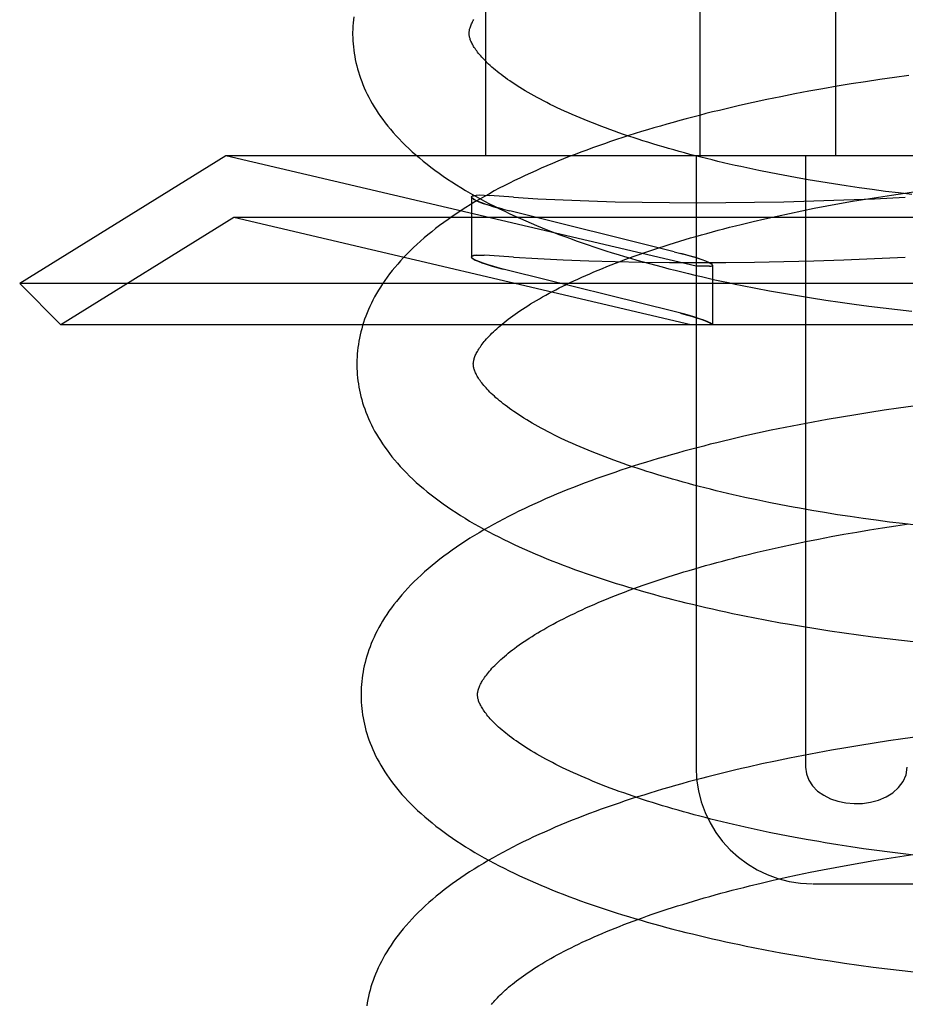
# Model space of a CAD drawing. Header units: inches. Extents: x 0 to 215, y 0 to 139.
# Tile 90 of 117: x 127.709 to 127.861, y 51.511 to 51.68. Entities that reach past the tile are written whole.
import ezdxf

# ---------------------------------------------------------------- set-up
doc = ezdxf.new("R2010")
doc.units = ezdxf.units.IN
doc.header["$LTSCALE"] = 11.804375
doc.header["$MEASUREMENT"] = 0
doc.linetypes.add('HIDDEN', pattern=[0.2, 0.1, -0.1])
doc.layers.add('DEFAULT_2', color=8, linetype='HIDDEN')

msp = doc.modelspace()

# ---------------------------------------------------------------- linework, layer by layer
at = {"layer": 'DEFAULT_2', "color": 8, "linetype": 'HIDDEN'}
for p, q in [((127.78941, 51.81334), (127.78941, 51.65709)), ((127.82618, 51.81334), (127.82618, 51.65709)), ((127.84947, 51.81334), (127.84947, 51.65709)), ((127.8522, 51.66943), (127.84976, 51.66903)), ((127.85466, 51.66982), (127.8522, 51.66943)), ((127.85712, 51.67019), (127.85466, 51.66982)), ((127.85959, 51.67054), (127.85712, 51.67019)), ((127.86206, 51.67088), (127.85959, 51.67054)), ((127.84249, 51.66771), (127.8401, 51.66724)), ((127.8449, 51.66817), (127.84249, 51.66771)), ((127.84732, 51.66861), (127.8449, 51.66817)), ((127.84976, 51.66903), (127.84732, 51.66861)), ((127.83536, 51.66624), (127.83302, 51.66572)), ((127.83772, 51.66675), (127.83536, 51.66624)), ((127.8401, 51.66724), (127.83772, 51.66675)), ((127.74478, 51.65709), (127.70941, 51.63516)), ((127.82554, 51.63815), (127.74478, 51.65709)), ((128.00005, 51.65709), (127.74478, 51.65709)), ((127.82554, 51.65709), (127.82554, 51.55209)), ((127.84433, 51.65709), (127.84433, 51.55209)), ((127.83839, 51.65416), (127.83632, 51.65457)), ((127.8405, 51.65375), (127.83839, 51.65416)), ((127.84262, 51.65336), (127.8405, 51.65375)), ((127.84477, 51.65298), (127.84262, 51.65336)), ((127.84694, 51.65261), (127.84477, 51.65298)), ((127.84913, 51.65226), (127.84694, 51.65261)), ((127.85134, 51.65192), (127.84913, 51.65226)), ((127.85356, 51.6516), (127.85134, 51.65192)), ((127.8558, 51.65129), (127.85356, 51.6516)), ((127.85805, 51.65099), (127.8558, 51.65129)), ((127.86031, 51.65072), (127.85805, 51.65099)), ((127.85911, 51.65036), (127.86137, 51.65069)), ((127.86258, 51.65045), (127.86031, 51.65072)), ((127.86137, 51.65069), (127.86364, 51.651)), ((127.78697, 51.65), (127.78697, 51.63972)), ((127.78697, 51.65), (127.78703, 51.64986)), ((127.78842, 51.65032), (127.78778, 51.6503)), ((127.78917, 51.6503), (127.78839, 51.65032)), ((127.78915, 51.65031), (127.79005, 51.65025)), ((127.79417, 51.64997), (127.79005, 51.65025)), ((127.8502, 51.64889), (127.8524, 51.64928)), ((127.8524, 51.64928), (127.85463, 51.64965)), ((127.85463, 51.64965), (127.85686, 51.65001)), ((127.85686, 51.65001), (127.85911, 51.65036)), ((127.79197, 51.64803), (127.79355, 51.64763)), ((127.82178, 51.64063), (127.79355, 51.64763)), ((127.84156, 51.64721), (127.84369, 51.64765)), ((127.84369, 51.64765), (127.84584, 51.64808)), ((127.84584, 51.64808), (127.84801, 51.64849)), ((127.84801, 51.64849), (127.8502, 51.64889)), ((127.74616, 51.6465), (127.71648, 51.62809)), ((127.82464, 51.62809), (127.74616, 51.6465)), ((127.99866, 51.6465), (127.74616, 51.6465)), ((127.8333, 51.64532), (127.83533, 51.64581)), ((127.83533, 51.64581), (127.83738, 51.64629)), ((127.83738, 51.64629), (127.83946, 51.64675)), ((127.83946, 51.64675), (127.84156, 51.64721)), ((127.82178, 51.64063), (127.82336, 51.64022)), ((127.78703, 51.63959), (127.78697, 51.63973)), ((127.78778, 51.64002), (127.78842, 51.64005)), ((127.78839, 51.64005), (127.78917, 51.64003)), ((127.79005, 51.63998), (127.78915, 51.64003)), ((127.79417, 51.6397), (127.79005, 51.63998)), ((127.79355, 51.63735), (127.79197, 51.63776)), ((127.82178, 51.63036), (127.79355, 51.63735)), ((127.82786, 51.63815), (127.82554, 51.63815)), ((127.82836, 51.6383), (127.82836, 51.62809)), ((127.71648, 51.62809), (127.70941, 51.63516)), ((128.03541, 51.63516), (127.70941, 51.63516)), ((127.83579, 51.63437), (127.83817, 51.63393)), ((127.83817, 51.63393), (127.84056, 51.6335)), ((127.84056, 51.6335), (127.84296, 51.63309)), ((127.84296, 51.63309), (127.84538, 51.63269)), ((127.84538, 51.63269), (127.84782, 51.63232)), ((127.84782, 51.63232), (127.85026, 51.63196)), ((127.82336, 51.62995), (127.82178, 51.63036)), ((127.85026, 51.63196), (127.85271, 51.63161)), ((127.85271, 51.63161), (127.85518, 51.63129)), ((127.85518, 51.63129), (127.85765, 51.63098)), ((127.85765, 51.63098), (127.86013, 51.63069)), ((127.86013, 51.63069), (127.86261, 51.63042)), ((128.02834, 51.62809), (127.71648, 51.62809)), ((127.85786, 51.6134), (127.8554, 51.61303)), ((127.86033, 51.61375), (127.85786, 51.6134)), ((127.86281, 51.61409), (127.86033, 51.61375)), ((127.84807, 51.61182), (127.84564, 51.61138)), ((127.8505, 51.61224), (127.84807, 51.61182)), ((127.85295, 51.61264), (127.8505, 51.61224)), ((127.8554, 51.61303), (127.85295, 51.61264)), ((127.84084, 51.61045), (127.83846, 51.60996)), ((127.84324, 51.61092), (127.84084, 51.61045)), ((127.84564, 51.61138), (127.84324, 51.61092)), ((127.8361, 51.60945), (127.83376, 51.60893)), ((127.83846, 51.60996), (127.8361, 51.60945)), ((127.83803, 51.59758), (127.83597, 51.59801)), ((127.84012, 51.59717), (127.83803, 51.59758)), ((127.84224, 51.59677), (127.84012, 51.59717)), ((127.84762, 51.59583), (127.84545, 51.59619)), ((127.84981, 51.59547), (127.84762, 51.59583)), ((127.85202, 51.59514), (127.84981, 51.59547)), ((127.85424, 51.59481), (127.85202, 51.59514)), ((127.85648, 51.5945), (127.85424, 51.59481)), ((127.85535, 51.59286), (127.85758, 51.59322)), ((127.85873, 51.59421), (127.85648, 51.5945)), ((127.85758, 51.59322), (127.85983, 51.59357)), ((127.86099, 51.59393), (127.85873, 51.59421)), ((127.85983, 51.59357), (127.86209, 51.5939)), ((127.86326, 51.59366), (127.86099, 51.59393)), ((127.84656, 51.59129), (127.84873, 51.5917)), ((127.84873, 51.5917), (127.85092, 51.5921)), ((127.85092, 51.5921), (127.85312, 51.59249)), ((127.85312, 51.59249), (127.85535, 51.59286)), ((127.8381, 51.5895), (127.84018, 51.58996)), ((127.84018, 51.58996), (127.84228, 51.59042)), ((127.84228, 51.59042), (127.84441, 51.59086)), ((127.84441, 51.59086), (127.84656, 51.59129)), ((127.83402, 51.58853), (127.83605, 51.58902)), ((127.83605, 51.58902), (127.8381, 51.5895)), ((127.83769, 51.57736), (127.84007, 51.57692)), ((127.84367, 51.5763), (127.84609, 51.5759)), ((127.84609, 51.5759), (127.84852, 51.57553)), ((127.84852, 51.57553), (127.85097, 51.57517)), ((127.85097, 51.57517), (127.85342, 51.57482)), ((127.85342, 51.57482), (127.85589, 51.5745)), ((127.85589, 51.5745), (127.85836, 51.57419)), ((127.85836, 51.57419), (127.86084, 51.5739)), ((127.86084, 51.5739), (127.86332, 51.57363)), ((127.85614, 51.55624), (127.85369, 51.55586)), ((127.8586, 51.55661), (127.85614, 51.55624)), ((127.86107, 51.55697), (127.8586, 51.55661)), ((127.86355, 51.5573), (127.86107, 51.55697)), ((127.84638, 51.55459), (127.84397, 51.55414)), ((127.84881, 51.55503), (127.84638, 51.55459)), ((127.85124, 51.55545), (127.84881, 51.55503)), ((127.85369, 51.55586), (127.85124, 51.55545)), ((127.83684, 51.55267), (127.8345, 51.55214)), ((127.8392, 51.55317), (127.83684, 51.55267)), ((127.84158, 51.55366), (127.8392, 51.55317)), ((127.84397, 51.55414), (127.84158, 51.55366)), ((127.84018, 51.54051), (127.83809, 51.54092)), ((127.8423, 51.5401), (127.84018, 51.54051)), ((127.84443, 51.53971), (127.8423, 51.5401)), ((127.8466, 51.53933), (127.84443, 51.53971)), ((127.85209, 51.53844), (127.84988, 51.53879)), ((127.85432, 51.53811), (127.85209, 51.53844)), ((127.85656, 51.5378), (127.85432, 51.53811)), ((127.85882, 51.5375), (127.85656, 51.5378)), ((127.86109, 51.53721), (127.85882, 51.5375)), ((127.85161, 51.53531), (127.85382, 51.53569)), ((127.85382, 51.53569), (127.85604, 51.53607)), ((127.85604, 51.53607), (127.85828, 51.53643)), ((127.85828, 51.53643), (127.86053, 51.53677)), ((127.86053, 51.53677), (127.86279, 51.5371)), ((127.86337, 51.53694), (127.86109, 51.53721)), ((127.84298, 51.53362), (127.84511, 51.53406)), ((127.84511, 51.53406), (127.84726, 51.53449)), ((127.84726, 51.53449), (127.84943, 51.5349)), ((127.84943, 51.5349), (127.85161, 51.53531)), ((127.83674, 51.53222), (127.8388, 51.5327)), ((127.8388, 51.5327), (127.84087, 51.53317)), ((127.84087, 51.53317), (127.84298, 51.53362)), ((127.83472, 51.53173), (127.83674, 51.53222)), ((127.84564, 51.53209), (127.89919, 51.53209)), ((127.8377, 51.5207), (127.84009, 51.52026)), ((127.84009, 51.52026), (127.84249, 51.51983)), ((127.84249, 51.51983), (127.84491, 51.51942)), ((127.84856, 51.51884), (127.85101, 51.51847)), ((127.85101, 51.51847), (127.85347, 51.51812)), ((127.85347, 51.51812), (127.85594, 51.51779)), ((127.85594, 51.51779), (127.85842, 51.51748)), ((127.85842, 51.51748), (127.86091, 51.51718)), ((127.86091, 51.51718), (127.8634, 51.51691))]:
    msp.add_line(p, q, dxfattribs=at)
for points in [[(127.76676, 51.68098), (127.7667, 51.68044), (127.76665, 51.6799), (127.76662, 51.67936), (127.76659, 51.67882), (127.76658, 51.67828), (127.76658, 51.67784)], [(127.78658, 51.67809), (127.78658, 51.67819), (127.78659, 51.67831), (127.7866, 51.67843), (127.78662, 51.67855), (127.78664, 51.67867), (127.78667, 51.67881), (127.7867, 51.67894), (127.78674, 51.67909), (127.7868, 51.67924), (127.78685, 51.6794), (127.78692, 51.67957), (127.787, 51.67974), (127.78709, 51.67992), (127.78718, 51.68011), (127.78728, 51.6803), (127.7874, 51.68049)], [(127.76658, 51.67784), (127.76659, 51.67738), (127.76662, 51.67685), (127.76666, 51.67631), (127.76671, 51.67578), (127.76677, 51.67524), (127.76684, 51.67471), (127.76693, 51.67417), (127.76703, 51.67364), (127.76715, 51.6731), (127.76728, 51.67256), (127.76742, 51.67203), (127.76758, 51.67149), (127.76775, 51.67095), (127.76793, 51.67041), (127.76813, 51.66987), (127.76834, 51.66933), (127.76857, 51.66879), (127.76881, 51.66825), (127.76907, 51.6677), (127.76935, 51.66716), (127.76964, 51.66661), (127.76995, 51.66607), (127.77028, 51.66552), (127.77062, 51.66497), (127.77098, 51.66442), (127.77136, 51.66387), (127.77176, 51.66331), (127.77217, 51.66276), (127.77261, 51.66221), (127.77307, 51.66165), (127.77354, 51.6611), (127.77404, 51.66055), (127.77455, 51.65999), (127.77509, 51.65944), (127.77564, 51.65889), (127.77622, 51.65834), (127.77681, 51.6578), (127.77742, 51.65726), (127.77804, 51.65672), (127.77869, 51.65619), (127.77935, 51.65566), (127.78002, 51.65514), (127.78072, 51.65462), (127.78142, 51.65411), (127.78215, 51.6536), (127.78288, 51.6531), (127.78363, 51.65261), (127.7844, 51.65212), (127.78517, 51.65164), (127.78596, 51.65116), (127.78677, 51.65069), (127.78758, 51.65023), (127.7884, 51.64977), (127.78924, 51.64932), (127.79009, 51.64887), (127.79094, 51.64843), (127.79181, 51.648), (127.79269, 51.64757), (127.79358, 51.64715), (127.79448, 51.64673), (127.79539, 51.64632), (127.7963, 51.64592), (127.79723, 51.64552), (127.79817, 51.64512), (127.79911, 51.64473), (127.80007, 51.64435), (127.80103, 51.64397), (127.80201, 51.6436), (127.80299, 51.64323), (127.80398, 51.64287), (127.80497, 51.64251), (127.80598, 51.64215), (127.80699, 51.64181), (127.80801, 51.64146), (127.80904, 51.64112), (127.81008, 51.64079), (127.81113, 51.64046), (127.81218, 51.64014), (127.81324, 51.63982), (127.8143, 51.6395), (127.81538, 51.63919), (127.81646, 51.63889), (127.81755, 51.63859), (127.81864, 51.63829), (127.81975, 51.638), (127.82085, 51.63771), (127.82197, 51.63743), (127.82309, 51.63715), (127.82422, 51.63687), (127.82535, 51.6366), (127.82649, 51.63634), (127.82763, 51.63608), (127.82878, 51.63582), (127.82994, 51.63557), (127.8311, 51.63532), (127.83227, 51.63508), (127.83344, 51.63484), (127.83579, 51.63437)], [(127.83632, 51.65457), (127.83427, 51.65501), (127.83325, 51.65523), (127.83225, 51.65545), (127.83125, 51.65568), (127.83026, 51.65591), (127.82927, 51.65614), (127.8283, 51.65638), (127.82733, 51.65661), (127.82637, 51.65685), (127.82542, 51.6571), (127.82448, 51.65734), (127.82355, 51.65759), (127.82262, 51.65785), (127.82171, 51.6581), (127.8208, 51.65836), (127.81991, 51.65862), (127.81902, 51.65888), (127.81815, 51.65914), (127.81728, 51.65941), (127.81643, 51.65967), (127.81558, 51.65994), (127.81475, 51.66022), (127.81393, 51.66049), (127.81311, 51.66076), (127.81231, 51.66104), (127.81152, 51.66132), (127.81074, 51.6616), (127.80998, 51.66188), (127.80922, 51.66217), (127.80848, 51.66245), (127.80775, 51.66274), (127.80703, 51.66302), (127.80632, 51.66331), (127.80563, 51.6636), (127.80494, 51.66389), (127.80427, 51.66418), (127.80362, 51.66447), (127.80297, 51.66476), (127.80234, 51.66505), (127.80172, 51.66534), (127.80111, 51.66563), (127.80052, 51.66593), (127.79993, 51.66622), (127.79937, 51.66651), (127.79881, 51.6668), (127.79827, 51.66709), (127.79774, 51.66738), (127.79722, 51.66767), (127.79672, 51.66796), (127.79623, 51.66825), (127.79576, 51.66853), (127.7953, 51.66882), (127.79485, 51.6691), (127.79441, 51.66938), (127.79399, 51.66966), (127.79358, 51.66994), (127.79319, 51.67021), (127.7928, 51.67049), (127.79243, 51.67076), (127.79208, 51.67103), (127.79173, 51.67129), (127.7914, 51.67156), (127.79108, 51.67182), (127.79078, 51.67208), (127.79048, 51.67233), (127.7902, 51.67258), (127.78993, 51.67283), (127.78968, 51.67308), (127.78943, 51.67332), (127.7892, 51.67355), (127.78898, 51.67379), (127.78877, 51.67401), (127.78857, 51.67424), (127.78838, 51.67446), (127.78821, 51.67467), (127.78804, 51.67488), (127.78788, 51.67509), (127.78774, 51.67529), (127.7876, 51.67549), (127.78747, 51.67569), (127.78735, 51.67588), (127.78725, 51.67606), (127.78715, 51.67624), (127.78706, 51.67642), (127.78697, 51.67659), (127.7869, 51.67675), (127.78684, 51.67691), (127.78678, 51.67707), (127.78673, 51.67721), (127.78669, 51.67735), (127.78666, 51.67748), (127.78663, 51.67761), (127.78661, 51.67774), (127.7866, 51.67786), (127.78659, 51.67798), (127.78658, 51.67809)], [(127.83302, 51.66572), (127.83185, 51.66545), (127.8307, 51.66518), (127.82954, 51.6649), (127.82839, 51.66462), (127.82725, 51.66433), (127.82611, 51.66404), (127.82498, 51.66375), (127.82386, 51.66345), (127.82274, 51.66315), (127.82162, 51.66284), (127.82052, 51.66253), (127.81942, 51.66221), (127.81832, 51.66189), (127.81723, 51.66157), (127.81615, 51.66124), (127.81508, 51.66091), (127.81402, 51.66057), (127.81296, 51.66023), (127.81191, 51.65988), (127.81086, 51.65953), (127.80983, 51.65917), (127.8088, 51.65881), (127.80778, 51.65845), (127.80677, 51.65808), (127.80576, 51.65771), (127.80477, 51.65733), (127.80378, 51.65695), (127.8028, 51.65656), (127.80183, 51.65616), (127.80087, 51.65577), (127.79991, 51.65536), (127.79897, 51.65496), (127.79803, 51.65454), (127.79711, 51.65412), (127.79619, 51.6537), (127.79528, 51.65327), (127.79439, 51.65284), (127.7935, 51.6524), (127.79262, 51.65196), (127.79175, 51.65151), (127.7909, 51.65105), (127.79005, 51.65059), (127.78922, 51.65012), (127.78839, 51.64965), (127.78758, 51.64917), (127.78678, 51.64869), (127.78599, 51.6482), (127.78521, 51.6477), (127.78445, 51.6472), (127.78369, 51.64669), (127.78296, 51.64617), (127.78223, 51.64565), (127.78152, 51.64513), (127.78083, 51.6446), (127.78015, 51.64406), (127.77949, 51.64352), (127.77884, 51.64298), (127.77821, 51.64243), (127.7776, 51.64188), (127.777, 51.64132), (127.77643, 51.64076), (127.77587, 51.6402), (127.77533, 51.63964), (127.77481, 51.63908), (127.77431, 51.63851), (127.77383, 51.63794), (127.77337, 51.63738), (127.77293, 51.63681), (127.7725, 51.63625), (127.7721, 51.63569), (127.77172, 51.63512), (127.77135, 51.63456), (127.771, 51.634), (127.77068, 51.63344), (127.77036, 51.63289), (127.77007, 51.63233), (127.76979, 51.63178), (127.76953, 51.63123), (127.76929, 51.63068), (127.76906, 51.63013), (127.76884, 51.62958), (127.76864, 51.62904), (127.76846, 51.62849), (127.76829, 51.62795), (127.76813, 51.62741), (127.76799, 51.62687), (127.76786, 51.62633), (127.76775, 51.62579), (127.76765, 51.62525), (127.76756, 51.62471), (127.76748, 51.62417), (127.76742, 51.62363), (127.76737, 51.6231), (127.76734, 51.62256), (127.76731, 51.62203), (127.7673, 51.62149), (127.7673, 51.62104)], [(127.78697, 51.65), (127.78706, 51.65014), (127.78733, 51.65023), (127.78778, 51.6503)], [(127.78782, 51.6503), (127.78737, 51.65024), (127.78708, 51.65015), (127.78697, 51.65002), (127.78697, 51.65)], [(127.79242, 51.64792), (127.79136, 51.6482), (127.79039, 51.64848), (127.78952, 51.64875), (127.78876, 51.64901), (127.78813, 51.64925), (127.78762, 51.64948), (127.78726, 51.64968), (127.78704, 51.64985), (127.78697, 51.65)], [(127.78727, 51.64967), (127.78768, 51.64945), (127.78825, 51.6492), (127.78898, 51.64893), (127.78985, 51.64865), (127.79085, 51.64835), (127.79197, 51.64803)], [(127.79417, 51.64997), (127.79839, 51.64973), (127.80272, 51.64952), (127.80714, 51.64935), (127.81166, 51.64921), (127.81628, 51.64911), (127.82098, 51.64905), (127.82577, 51.64903), (127.83065, 51.64905), (127.8356, 51.64911), (127.84064, 51.64921), (127.84574, 51.64935), (127.85092, 51.64952), (127.85616, 51.64973), (127.86147, 51.64997)], [(127.7873, 51.6213), (127.7873, 51.6214), (127.78731, 51.62152), (127.78732, 51.62164), (127.78734, 51.62176), (127.78736, 51.62188), (127.78739, 51.62201), (127.78742, 51.62215), (127.78746, 51.6223), (127.78752, 51.62245), (127.78757, 51.62261), (127.78764, 51.62278), (127.78772, 51.62295), (127.78781, 51.62313), (127.7879, 51.62332), (127.788, 51.62351), (127.78812, 51.6237), (127.78824, 51.6239), (127.78837, 51.6241), (127.78851, 51.62431), (127.78866, 51.62452), (127.78882, 51.62473), (127.78899, 51.62495), (127.78917, 51.62518), (127.78936, 51.6254), (127.78957, 51.62564), (127.78978, 51.62588), (127.79001, 51.62612), (127.79025, 51.62637), (127.7905, 51.62662), (127.79076, 51.62687), (127.79103, 51.62713), (127.79132, 51.62739), (127.79161, 51.62766), (127.79192, 51.62792), (127.79225, 51.6282), (127.79258, 51.62847), (127.79293, 51.62875), (127.79329, 51.62903), (127.79367, 51.62931), (127.79406, 51.6296), (127.79446, 51.62989), (127.79487, 51.63018), (127.7953, 51.63047), (127.79574, 51.63076), (127.79619, 51.63106), (127.79666, 51.63136), (127.79714, 51.63166), (127.79763, 51.63196), (127.79814, 51.63226), (127.79866, 51.63256), (127.79919, 51.63287), (127.79974, 51.63317), (127.8003, 51.63348), (127.80087, 51.63378), (127.80146, 51.63409), (127.80205, 51.6344), (127.80267, 51.63471), (127.80329, 51.63501), (127.80393, 51.63532), (127.80458, 51.63563), (127.80524, 51.63593), (127.80591, 51.63624), (127.8066, 51.63655), (127.8073, 51.63685), (127.80801, 51.63716), (127.80873, 51.63746), (127.80947, 51.63777), (127.81022, 51.63807), (127.81097, 51.63837), (127.81174, 51.63867), (127.81253, 51.63897), (127.81332, 51.63927), (127.81412, 51.63956), (127.81494, 51.63986), (127.81577, 51.64015), (127.8166, 51.64044), (127.81745, 51.64073), (127.81831, 51.64102), (127.81918, 51.64131), (127.82005, 51.64159), (127.82094, 51.64187), (127.82184, 51.64215), (127.82275, 51.64243), (127.82366, 51.6427), (127.82459, 51.64298), (127.82552, 51.64325), (127.82647, 51.64352), (127.82742, 51.64378), (127.82838, 51.64404), (127.82935, 51.6443), (127.83033, 51.64456), (127.83131, 51.64482), (127.8323, 51.64507), (127.8333, 51.64532)], [(127.78697, 51.63973), (127.78697, 51.63975), (127.78708, 51.63988), (127.78737, 51.63997), (127.78782, 51.64003)], [(127.78778, 51.64002), (127.78733, 51.63996), (127.78706, 51.63987), (127.78697, 51.63973)], [(127.78697, 51.63973), (127.78704, 51.63958), (127.78726, 51.63941), (127.78762, 51.6392), (127.78813, 51.63898), (127.78877, 51.63874), (127.78952, 51.63848), (127.79039, 51.63821), (127.79136, 51.63793), (127.79242, 51.63764)], [(127.79197, 51.63776), (127.79085, 51.63808), (127.78984, 51.63838), (127.78897, 51.63866), (127.78825, 51.63893), (127.78767, 51.63918), (127.78727, 51.6394)], [(127.79417, 51.6397), (127.79839, 51.63946), (127.80272, 51.63925), (127.80714, 51.63907), (127.81166, 51.63894), (127.81628, 51.63884), (127.82098, 51.63878), (127.82577, 51.63876), (127.83065, 51.63878), (127.8356, 51.63884), (127.84064, 51.63894), (127.84574, 51.63907), (127.85092, 51.63925), (127.85616, 51.63946), (127.86147, 51.6397)], [(127.82836, 51.6383), (127.82829, 51.63842), (127.82807, 51.63858), (127.82771, 51.63877), (127.82721, 51.63899), (127.82657, 51.63923), (127.82581, 51.63949), (127.82494, 51.63976), (127.82397, 51.64005), (127.82291, 51.64034)], [(127.82836, 51.63829), (127.82836, 51.6383), (127.82829, 51.63842), (127.82809, 51.63856), (127.82778, 51.63874), (127.82734, 51.63893), (127.82678, 51.63916), (127.8261, 51.6394), (127.8253, 51.63966), (127.82438, 51.63993), (127.82336, 51.64022)], [(127.82786, 51.63815), (127.82801, 51.63816), (127.82814, 51.63817), (127.82823, 51.63819), (127.8283, 51.63822), (127.82835, 51.63825), (127.82836, 51.6383)], [(127.82786, 51.63815), (127.82815, 51.63817), (127.82831, 51.63822), (127.82836, 51.63829)], [(127.82285, 51.63008), (127.82385, 51.62981), (127.82478, 51.62954), (127.82562, 51.62928), (127.82637, 51.62903), (127.827, 51.6288), (127.82752, 51.62858), (127.82792, 51.62839), (127.82819, 51.62823), (127.82833, 51.62809)], [(127.82833, 51.62809), (127.82818, 51.62824), (127.82788, 51.62841), (127.82743, 51.62862), (127.82686, 51.62885), (127.82615, 51.62911), (127.82533, 51.62938), (127.82439, 51.62966), (127.82336, 51.62995)], [(127.7673, 51.62105), (127.76731, 51.62059), (127.76734, 51.62006), (127.76738, 51.61952), (127.76743, 51.61899), (127.76749, 51.61845), (127.76756, 51.61792), (127.76765, 51.61738), (127.76775, 51.61684), (127.76787, 51.61631), (127.768, 51.61577), (127.76814, 51.61523), (127.7683, 51.6147), (127.76847, 51.61416), (127.76865, 51.61362), (127.76885, 51.61308), (127.76906, 51.61254), (127.76929, 51.612), (127.76953, 51.61146), (127.76979, 51.61091), (127.77007, 51.61037), (127.77036, 51.60982), (127.77067, 51.60927), (127.771, 51.60873), (127.77134, 51.60818), (127.7717, 51.60763), (127.77208, 51.60708), (127.77248, 51.60652), (127.77289, 51.60597), (127.77333, 51.60542), (127.77379, 51.60486), (127.77426, 51.60431), (127.77475, 51.60376), (127.77527, 51.60321), (127.7758, 51.60266), (127.77635, 51.60211), (127.77692, 51.60156), (127.77751, 51.60102), (127.77812, 51.60048), (127.77875, 51.59994), (127.77939, 51.59941), (127.78005, 51.59888), (127.78073, 51.59836), (127.78142, 51.59784), (127.78213, 51.59733), (127.78285, 51.59682), (127.78359, 51.59632), (127.78434, 51.59583), (127.7851, 51.59534), (127.78588, 51.59485), (127.78667, 51.59438), (127.78747, 51.59391), (127.78829, 51.59344), (127.78912, 51.59298), (127.78995, 51.59253), (127.7908, 51.59208), (127.79166, 51.59164), (127.79253, 51.59121), (127.7934, 51.59078), (127.79429, 51.59036), (127.79519, 51.58994), (127.7961, 51.58953), (127.79702, 51.58913), (127.79794, 51.58873), (127.79888, 51.58833), (127.79983, 51.58794), (127.80078, 51.58756), (127.80174, 51.58718), (127.80272, 51.58681), (127.8037, 51.58644), (127.80469, 51.58608), (127.80568, 51.58572), (127.80669, 51.58537), (127.8077, 51.58502), (127.80872, 51.58468), (127.80975, 51.58434), (127.81079, 51.584), (127.81184, 51.58367), (127.81289, 51.58335), (127.81395, 51.58303), (127.81502, 51.58271), (127.81609, 51.5824), (127.81717, 51.5821), (127.81826, 51.5818), (127.81935, 51.5815), (127.82046, 51.58121), (127.82156, 51.58092), (127.82268, 51.58064), (127.8238, 51.58036), (127.82493, 51.58008), (127.82606, 51.57981), (127.8272, 51.57955), (127.82834, 51.57929), (127.82949, 51.57903), (127.83065, 51.57878), (127.83181, 51.57853), (127.83298, 51.57829), (127.83415, 51.57805), (127.83532, 51.57782), (127.83769, 51.57736)], [(127.83597, 51.59801), (127.83393, 51.59844), (127.83293, 51.59867), (127.83193, 51.5989), (127.83094, 51.59913), (127.82995, 51.59936), (127.82898, 51.59959), (127.82801, 51.59983), (127.82705, 51.60007), (127.8261, 51.60032), (127.82516, 51.60056), (127.82423, 51.60081), (127.82331, 51.60106), (127.82239, 51.60132), (127.82149, 51.60158), (127.82059, 51.60183), (127.81971, 51.6021), (127.81883, 51.60236), (127.81797, 51.60263), (127.81711, 51.60289), (127.81627, 51.60316), (127.81544, 51.60344), (127.81461, 51.60371), (127.8138, 51.60399), (127.813, 51.60426), (127.81221, 51.60454), (127.81143, 51.60482), (127.81066, 51.6051), (127.80991, 51.60539), (127.80917, 51.60567), (127.80844, 51.60596), (127.80772, 51.60624), (127.80701, 51.60653), (127.80632, 51.60682), (127.80563, 51.60711), (127.80496, 51.6074), (127.80431, 51.60769), (127.80366, 51.60798), (127.80303, 51.60827), (127.80241, 51.60856), (127.8018, 51.60886), (127.80121, 51.60915), (127.80063, 51.60944), (127.80006, 51.60973), (127.7995, 51.61002), (127.79896, 51.61031), (127.79843, 51.6106), (127.79792, 51.61089), (127.79742, 51.61118), (127.79693, 51.61147), (127.79646, 51.61175), (127.796, 51.61204), (127.79555, 51.61232), (127.79512, 51.6126), (127.79469, 51.61288), (127.79428, 51.61316), (127.79389, 51.61343), (127.79351, 51.61371), (127.79314, 51.61398), (127.79278, 51.61425), (127.79244, 51.61452), (127.79211, 51.61478), (127.79179, 51.61504), (127.79149, 51.6153), (127.79119, 51.61555), (127.79091, 51.6158), (127.79065, 51.61605), (127.79039, 51.61629), (127.79014, 51.61653), (127.78991, 51.61677), (127.78969, 51.617), (127.78948, 51.61723), (127.78928, 51.61746), (127.78909, 51.61768), (127.78892, 51.61789), (127.78875, 51.61811), (127.7886, 51.61831), (127.78845, 51.61851), (127.78831, 51.61871), (127.78819, 51.6189), (127.78807, 51.61909), (127.78796, 51.61928), (127.78786, 51.61946), (127.78777, 51.61964), (127.78769, 51.61981), (127.78761, 51.61998), (127.78755, 51.62014), (127.78749, 51.62029), (127.78745, 51.62044), (127.78741, 51.62058), (127.78737, 51.62071), (127.78735, 51.62084), (127.78733, 51.62096), (127.78732, 51.62108), (127.78731, 51.62119), (127.7873, 51.6213)], [(127.83376, 51.60893), (127.83259, 51.60866), (127.83143, 51.60839), (127.83028, 51.60811), (127.82913, 51.60783), (127.82799, 51.60755), (127.82685, 51.60726), (127.82572, 51.60696), (127.82459, 51.60666), (127.82347, 51.60636), (127.82236, 51.60605), (127.82125, 51.60574), (127.82015, 51.60543), (127.81906, 51.60511), (127.81797, 51.60478), (127.81689, 51.60445), (127.81582, 51.60412), (127.81475, 51.60378), (127.81369, 51.60344), (127.81264, 51.60309), (127.8116, 51.60274), (127.81056, 51.60239), (127.80953, 51.60203), (127.80851, 51.60166), (127.8075, 51.60129), (127.8065, 51.60092), (127.8055, 51.60054), (127.80451, 51.60016), (127.80353, 51.59977), (127.80256, 51.59938), (127.8016, 51.59898), (127.80064, 51.59858), (127.7997, 51.59817), (127.79876, 51.59776), (127.79784, 51.59734), (127.79692, 51.59692), (127.79601, 51.59649), (127.79511, 51.59605), (127.79423, 51.59561), (127.79335, 51.59517), (127.79248, 51.59472), (127.79162, 51.59426), (127.79078, 51.5938), (127.78994, 51.59333), (127.78912, 51.59286), (127.78831, 51.59238), (127.7875, 51.5919), (127.78671, 51.59141), (127.78594, 51.59091), (127.78517, 51.59041), (127.78442, 51.5899), (127.78368, 51.58939), (127.78296, 51.58887), (127.78225, 51.58834), (127.78155, 51.58781), (127.78087, 51.58728), (127.78021, 51.58674), (127.77956, 51.58619), (127.77893, 51.58564), (127.77832, 51.58509), (127.77773, 51.58453), (127.77715, 51.58398), (127.77659, 51.58341), (127.77605, 51.58285), (127.77553, 51.58229), (127.77503, 51.58172), (127.77455, 51.58116), (127.77409, 51.58059), (127.77365, 51.58003), (127.77323, 51.57946), (127.77282, 51.5789), (127.77244, 51.57833), (127.77207, 51.57777), (127.77173, 51.57721), (127.7714, 51.57665), (127.77109, 51.5761), (127.77079, 51.57554), (127.77051, 51.57499), (127.77025, 51.57444), (127.77001, 51.57389), (127.76978, 51.57334), (127.76956, 51.57279), (127.76936, 51.57225), (127.76918, 51.5717), (127.76901, 51.57116), (127.76885, 51.57062), (127.76871, 51.57008), (127.76858, 51.56954), (127.76847, 51.569), (127.76837, 51.56846), (127.76828, 51.56792), (127.7682, 51.56738), (127.76814, 51.56684), (127.76809, 51.56631), (127.76806, 51.56577), (127.76803, 51.56523), (127.76802, 51.5647), (127.76802, 51.56425)], [(127.84545, 51.59619), (127.8433, 51.59657), (127.84224, 51.59677)], [(127.78802, 51.56451), (127.78802, 51.56461), (127.78803, 51.56473), (127.78804, 51.56484), (127.78806, 51.56497), (127.78808, 51.56509), (127.78811, 51.56522), (127.78814, 51.56536), (127.78818, 51.56551), (127.78824, 51.56566), (127.78829, 51.56582), (127.78836, 51.56599), (127.78844, 51.56616), (127.78853, 51.56634), (127.78862, 51.56652), (127.78872, 51.56671), (127.78884, 51.56691), (127.78896, 51.56711), (127.78909, 51.56731), (127.78923, 51.56751), (127.78938, 51.56772), (127.78954, 51.56794), (127.78971, 51.56816), (127.78989, 51.56838), (127.79008, 51.56861), (127.79029, 51.56885), (127.7905, 51.56909), (127.79073, 51.56933), (127.79097, 51.56957), (127.79122, 51.56983), (127.79148, 51.57008), (127.79175, 51.57034), (127.79204, 51.5706), (127.79233, 51.57086), (127.79264, 51.57113), (127.79297, 51.5714), (127.7933, 51.57168), (127.79365, 51.57196), (127.79401, 51.57224), (127.79439, 51.57252), (127.79478, 51.57281), (127.79518, 51.5731), (127.79559, 51.57339), (127.79602, 51.57368), (127.79646, 51.57397), (127.79691, 51.57427), (127.79738, 51.57457), (127.79786, 51.57487), (127.79835, 51.57517), (127.79886, 51.57547), (127.79938, 51.57577), (127.79991, 51.57607), (127.80046, 51.57638), (127.80102, 51.57669), (127.80159, 51.57699), (127.80218, 51.5773), (127.80278, 51.57761), (127.80339, 51.57791), (127.80401, 51.57822), (127.80465, 51.57853), (127.8053, 51.57884), (127.80596, 51.57914), (127.80663, 51.57945), (127.80732, 51.57976), (127.80802, 51.58006), (127.80873, 51.58037), (127.80945, 51.58067), (127.81019, 51.58097), (127.81094, 51.58128), (127.81169, 51.58158), (127.81246, 51.58188), (127.81325, 51.58218), (127.81404, 51.58248), (127.81484, 51.58277), (127.81566, 51.58307), (127.81649, 51.58336), (127.81732, 51.58365), (127.81817, 51.58394), (127.81903, 51.58423), (127.8199, 51.58451), (127.82077, 51.5848), (127.82166, 51.58508), (127.82256, 51.58536), (127.82347, 51.58564), (127.82438, 51.58591), (127.82531, 51.58619), (127.82624, 51.58646), (127.82719, 51.58672), (127.82814, 51.58699), (127.8291, 51.58725), (127.83007, 51.58751), (127.83105, 51.58777), (127.83203, 51.58803), (127.83302, 51.58828), (127.83402, 51.58853)], [(127.84007, 51.57692), (127.84127, 51.57671), (127.84367, 51.5763)], [(127.83809, 51.54092), (127.83603, 51.54136), (127.83501, 51.54158), (127.83399, 51.5418), (127.83299, 51.54203), (127.83199, 51.54226), (127.831, 51.54249), (127.83002, 51.54273), (127.82904, 51.54296), (127.82808, 51.5432), (127.82712, 51.54345), (127.82617, 51.5437), (127.82523, 51.54395), (127.8243, 51.5442), (127.82338, 51.54445), (127.82247, 51.54471), (127.82157, 51.54497), (127.82068, 51.54523), (127.8198, 51.54549), (127.81893, 51.54576), (127.81806, 51.54603), (127.81721, 51.5463), (127.81637, 51.54657), (127.81554, 51.54685), (127.81473, 51.54712), (127.81392, 51.5474), (127.81312, 51.54768), (127.81234, 51.54796), (127.81157, 51.54825), (127.81081, 51.54853), (127.81006, 51.54881), (127.80932, 51.5491), (127.8086, 51.54939), (127.80788, 51.54968), (127.80718, 51.54997), (127.80649, 51.55026), (127.80582, 51.55055), (127.80516, 51.55084), (127.80451, 51.55113), (127.80387, 51.55143), (127.80324, 51.55172), (127.80263, 51.55201), (127.80203, 51.5523), (127.80145, 51.5526), (127.80087, 51.55289), (127.80032, 51.55318), (127.79977, 51.55348), (127.79924, 51.55377), (127.79872, 51.55406), (127.79821, 51.55435), (127.79772, 51.55463), (127.79725, 51.55492), (127.79678, 51.55521), (127.79633, 51.55549), (127.79589, 51.55577), (127.79547, 51.55605), (127.79505, 51.55633), (127.79465, 51.55661), (127.79427, 51.55689), (127.79389, 51.55716), (127.79354, 51.55743), (127.79319, 51.5577), (127.79286, 51.55796), (127.79254, 51.55823), (127.79223, 51.55848), (127.79193, 51.55874), (127.79165, 51.55899), (127.79138, 51.55924), (127.79112, 51.55949), (127.79088, 51.55973), (127.79064, 51.55997), (127.79042, 51.5602), (127.79021, 51.56043), (127.79001, 51.56066), (127.78982, 51.56088), (127.78964, 51.5611), (127.78948, 51.56131), (127.78932, 51.56151), (127.78917, 51.56172), (127.78904, 51.56192), (127.78891, 51.56211), (127.78879, 51.56231), (127.78868, 51.56249), (127.78858, 51.56268), (127.78849, 51.56286), (127.7884, 51.56303), (127.78833, 51.56319), (127.78827, 51.56335), (127.78821, 51.56351), (127.78817, 51.56365), (127.78813, 51.56379), (127.78809, 51.56392), (127.78807, 51.56405), (127.78805, 51.56417), (127.78804, 51.56429), (127.78803, 51.5644), (127.78802, 51.56451)], [(127.76802, 51.56425), (127.76804, 51.5638), (127.76806, 51.56326), (127.7681, 51.56272), (127.76815, 51.56219), (127.76821, 51.56165), (127.76829, 51.56111), (127.76837, 51.56057), (127.76848, 51.56004), (127.76859, 51.5595), (127.76872, 51.55896), (127.76887, 51.55842), (127.76902, 51.55788), (127.76919, 51.55734), (127.76938, 51.5568), (127.76958, 51.55626), (127.7698, 51.55572), (127.77003, 51.55517), (127.77027, 51.55463), (127.77053, 51.55408), (127.77081, 51.55353), (127.77111, 51.55299), (127.77142, 51.55244), (127.77175, 51.55189), (127.77209, 51.55133), (127.77246, 51.55078), (127.77284, 51.55023), (127.77324, 51.54967), (127.77366, 51.54912), (127.7741, 51.54856), (127.77456, 51.548), (127.77504, 51.54745), (127.77554, 51.54689), (127.77606, 51.54634), (127.7766, 51.54578), (127.77716, 51.54523), (127.77774, 51.54468), (127.77833, 51.54414), (127.77895, 51.5436), (127.77958, 51.54306), (127.78023, 51.54253), (127.78089, 51.542), (127.78158, 51.54147), (127.78227, 51.54095), (127.78299, 51.54044), (127.78371, 51.53993), (127.78446, 51.53943), (127.78521, 51.53893), (127.78598, 51.53844), (127.78677, 51.53796), (127.78756, 51.53748), (127.78837, 51.53701), (127.78919, 51.53655), (127.79002, 51.53609), (127.79086, 51.53564), (127.79172, 51.53519), (127.79258, 51.53475), (127.79345, 51.53432), (127.79434, 51.53389), (127.79523, 51.53347), (127.79614, 51.53305), (127.79705, 51.53264), (127.79798, 51.53223), (127.79891, 51.53183), (127.79985, 51.53144), (127.8008, 51.53105), (127.80176, 51.53067), (127.80273, 51.53029), (127.80371, 51.52991), (127.8047, 51.52955), (127.80569, 51.52918), (127.8067, 51.52882), (127.80771, 51.52847), (127.80873, 51.52812), (127.80976, 51.52778), (127.81079, 51.52744), (127.81184, 51.52711), (127.81289, 51.52678), (127.81395, 51.52646), (127.81501, 51.52614), (127.81609, 51.52582), (127.81717, 51.52551), (127.81826, 51.52521), (127.81935, 51.5249), (127.82045, 51.52461), (127.82156, 51.52432), (127.82268, 51.52403), (127.8238, 51.52375), (127.82493, 51.52347), (127.82606, 51.52319), (127.8272, 51.52293), (127.82834, 51.52266), (127.8295, 51.5224), (127.83065, 51.52214), (127.83181, 51.52189), (127.83298, 51.52165), (127.83415, 51.5214), (127.83533, 51.52117), (127.8377, 51.5207)], [(127.8345, 51.55214), (127.83333, 51.55188), (127.83217, 51.5516), (127.83102, 51.55133), (127.82987, 51.55104), (127.82873, 51.55076), (127.82759, 51.55047), (127.82646, 51.55018), (127.82533, 51.54988), (127.82421, 51.54957), (127.8231, 51.54927), (127.82199, 51.54896), (127.82089, 51.54864), (127.8198, 51.54832), (127.81871, 51.548), (127.81763, 51.54767), (127.81655, 51.54733), (127.81549, 51.547), (127.81443, 51.54665), (127.81338, 51.54631), (127.81233, 51.54596), (127.8113, 51.5456), (127.81027, 51.54524), (127.80925, 51.54488), (127.80824, 51.54451), (127.80723, 51.54414), (127.80623, 51.54376), (127.80525, 51.54337), (127.80427, 51.54299), (127.80329, 51.54259), (127.80233, 51.54219), (127.80138, 51.54179), (127.80043, 51.54138), (127.7995, 51.54097), (127.79857, 51.54055), (127.79765, 51.54013), (127.79675, 51.5397), (127.79585, 51.53927), (127.79496, 51.53883), (127.79408, 51.53838), (127.79322, 51.53793), (127.79236, 51.53748), (127.79151, 51.53702), (127.79068, 51.53655), (127.78985, 51.53608), (127.78904, 51.5356), (127.78824, 51.53512), (127.78745, 51.53462), (127.78667, 51.53413), (127.78591, 51.53363), (127.78515, 51.53312), (127.78442, 51.5326), (127.78369, 51.53209), (127.78298, 51.53156), (127.78229, 51.53103), (127.7816, 51.53049), (127.78094, 51.52995), (127.78029, 51.52941), (127.77966, 51.52886), (127.77905, 51.52831), (127.77845, 51.52775), (127.77788, 51.52719), (127.77732, 51.52663), (127.77678, 51.52607), (127.77626, 51.52551), (127.77576, 51.52494), (127.77528, 51.52438), (127.77482, 51.52381), (127.77438, 51.52325), (127.77396, 51.52268), (127.77355, 51.52212), (127.77317, 51.52155), (127.7728, 51.52099), (127.77245, 51.52043), (127.77212, 51.51988), (127.77181, 51.51932), (127.77152, 51.51876), (127.77124, 51.51821), (127.77098, 51.51766), (127.77073, 51.51711), (127.7705, 51.51656), (127.77029, 51.51601), (127.77009, 51.51547), (127.7699, 51.51492), (127.76973, 51.51438), (127.76958, 51.51384), (127.76943, 51.51329), (127.7693, 51.51275), (127.76919, 51.51221), (127.76909, 51.51167), (127.769, 51.51113)], [(127.84433, 51.55209), (127.84448, 51.55095), (127.84488, 51.54989), (127.84555, 51.5489), (127.84642, 51.54802), (127.84746, 51.54729), (127.84863, 51.5467), (127.84991, 51.54626), (127.85127, 51.54598), (127.85267, 51.54585), (127.8541, 51.54589), (127.85551, 51.54609), (127.85688, 51.54647), (127.85817, 51.54701), (127.85933, 51.54773), (127.86033, 51.54862), (127.86111, 51.54966), (127.86159, 51.55081), (127.86179, 51.55209)], [(127.84988, 51.53879), (127.84769, 51.53914), (127.8466, 51.53933)], [(127.79043, 51.51136), (127.79061, 51.51159), (127.7908, 51.51181), (127.791, 51.51205), (127.79122, 51.51229), (127.79144, 51.51253), (127.79168, 51.51278), (127.79193, 51.51303), (127.79219, 51.51328), (127.79246, 51.51354), (127.79275, 51.5138), (127.79305, 51.51407), (127.79336, 51.51434), (127.79368, 51.51461), (127.79401, 51.51488), (127.79436, 51.51516), (127.79472, 51.51544), (127.7951, 51.51572), (127.79549, 51.51601), (127.79589, 51.5163), (127.7963, 51.51659), (127.79673, 51.51688), (127.79717, 51.51717), (127.79762, 51.51747), (127.79809, 51.51777), (127.79856, 51.51807), (127.79906, 51.51837), (127.79956, 51.51867), (127.80008, 51.51897), (127.80061, 51.51927), (127.80116, 51.51958), (127.80172, 51.51989), (127.80229, 51.52019), (127.80288, 51.5205), (127.80348, 51.52081), (127.80409, 51.52112), (127.80471, 51.52142), (127.80535, 51.52173), (127.806, 51.52204), (127.80666, 51.52234), (127.80734, 51.52265), (127.80802, 51.52296), (127.80872, 51.52326), (127.80943, 51.52357), (127.81015, 51.52387), (127.81089, 51.52418), (127.81164, 51.52448), (127.81239, 51.52478), (127.81316, 51.52508), (127.81395, 51.52538), (127.81474, 51.52568), (127.81554, 51.52597), (127.81636, 51.52627), (127.81719, 51.52656), (127.81802, 51.52685), (127.81887, 51.52714), (127.81973, 51.52743), (127.8206, 51.52772), (127.82147, 51.528), (127.82236, 51.52828), (127.82326, 51.52856), (127.82416, 51.52884), (127.82508, 51.52912), (127.82601, 51.52939), (127.82694, 51.52966), (127.82788, 51.52993), (127.82884, 51.53019), (127.8298, 51.53046), (127.83077, 51.53072), (127.83174, 51.53097), (127.83273, 51.53123), (127.83372, 51.53148), (127.83472, 51.53173)], [(127.84491, 51.51942), (127.84612, 51.51922), (127.84856, 51.51884)]]:
    msp.add_lwpolyline(points, dxfattribs=at)
msp.add_arc((127.84554, 51.55209), 0.02, 180, 270, dxfattribs=at)

doc.saveas('drawing.dxf')
